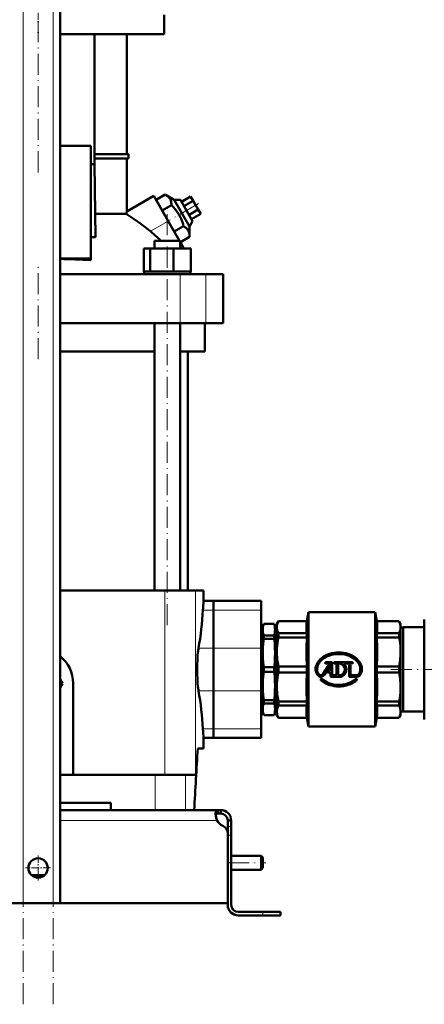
# Model space of a CAD drawing. Extents: x -1358 to 1757, y -1506 to 612.
# Tile 37 of 86: x -1022 to -791, y -326 to 234. Entities that reach past the tile are written whole.
import ezdxf

# ---------------------------------------------------------------- set-up
doc = ezdxf.new("R2010")
doc.units = 0
doc.linetypes.add('DASHDOT', pattern=[18.5, 12, -3, 0.5, -3])

msp = doc.modelspace()

# ---------------------------------------------------------------- linework, layer by layer
at = {"color": 7, "linetype": 'DASHDOT', "lineweight": 18}
for p, q in [((-1019.73, -326), (-1019.73, 364.9)), ((-1002.73, -326), (-1002.73, 364.9)), ((-1011.23, 233.48), (-1011.23, 144.68)), ((-919.89, 129.71), (-938.58, 118.92)), ((-937.69, -110.32), (-937.69, 128.48)), ((-1011.23, 41.18), (-1011.23, 93.98)), ((-810.32, -135.42), (-743.21, -135.42)), ((-903.03, -245.42), (-881.43, -245.42))]:
    msp.add_line(p, q, dxfattribs=at)
at = {"color": 7, "lineweight": 18}
for p, q in [((-1019.73, -268.42), (-1019.73, 307.33)), ((-1002.73, -268.42), (-1002.73, 307.33)), ((-947.25, 113.91), (-937.09, 119.78)), ((-930.23, 61.58), (-930.23, 89.58)), ((-915.66, 61.58), (-915.66, 89.58)), ((-938.98, -90.42), (-938.98, -195.42)), ((-921.61, -90.42), (-921.61, -195.42)), ((-911.23, -101.65), (-917.31, -101.65)), ((-911.23, -101.65), (-884.23, -101.65)), ((-919.86, -123.3), (-911.23, -123.3)), ((-911.23, -123.3), (-884.23, -123.3)), ((-911.23, -147.55), (-919.86, -147.55)), ((-911.23, -147.55), (-884.23, -147.55)), ((-911.23, -169.2), (-917.31, -169.2)), ((-911.23, -169.2), (-884.23, -169.2)), ((-944.55, -195.42), (-944.55, -215.42)), ((-927.34, -195.42), (-927.34, -215.42)), ((-998.73, -221.42), (-909.26, -221.42)), ((-901.23, -224.84), (-903.23, -224.84)), ((-901.23, -229.67), (-903.23, -229.67)), ((-883.23, -273.42), (-883.23, -275.42))]:
    msp.add_line(p, q, dxfattribs=at)
at = {"color": 7, "lineweight": 50}
for p, q in [((-998.73, -268.42), (-998.73, 307.33)), ((-939.33, 226.08), (-939.33, 237.08)), ((-998.73, 226.08), (-939.33, 226.08)), ((-979.16, 152.08), (-979.16, 226.08)), ((-960.73, 157.83), (-960.73, 226.08)), ((-981.23, 162.58), (-998.73, 162.58)), ((-981.23, 98.38), (-981.23, 162.58)), ((-979.16, 157.83), (-959.73, 157.83)), ((-959.73, 155.33), (-959.73, 157.83)), ((-981.23, 152.08), (-979.16, 152.08)), ((-959.73, 155.33), (-979.16, 155.33)), ((-978.48, 110.64), (-979.16, 152.08)), ((-960.73, 125.19), (-960.73, 155.33)), ((-944.02, 131.78), (-938.76, 134.82)), ((-938.76, 134.82), (-933.67, 131.84)), ((-960.73, 125.19), (-945.34, 134.07)), ((-945.34, 134.07), (-937.09, 119.78)), ((-940.56, 125.78), (-944.02, 131.78)), ((-933.67, 131.84), (-930.2, 131.84)), ((-933.67, 131.84), (-924.93, 116.71)), ((-923.2, 119.71), (-930.2, 131.84)), ((-929.59, 130.78), (-924.39, 133.78)), ((-928.15, 128.28), (-922.95, 131.28)), ((-922.95, 131.28), (-924.39, 133.78)), ((-920.06, 126.28), (-922.95, 131.28)), ((-978.7, 123.8), (-961.05, 123.8)), ((-940.56, 125.78), (-935.29, 128.82)), ((-933.63, 113.78), (-940.56, 125.78)), ((-925.26, 123.28), (-920.06, 126.28)), ((-923.82, 120.78), (-918.62, 123.78)), ((-918.62, 123.78), (-920.06, 126.28)), ((-930.63, 108.58), (-937.09, 119.78)), ((-923.2, 119.71), (-924.93, 116.71)), ((-933.63, 113.78), (-928.36, 116.82)), ((-924.93, 116.71), (-924.9, 110.82)), ((-981.23, 110.64), (-978.48, 110.64)), ((-944.99, 108.58), (-932.53, 108.58)), ((-944.99, 104.08), (-944.99, 108.58)), ((-932.53, 108.58), (-930.39, 108.58)), ((-930.39, 104.08), (-930.39, 108.58)), ((-928.52, 104.93), (-930.39, 108.16)), ((-930.17, 107.78), (-924.9, 110.82)), ((-951.07, 104.08), (-947.48, 104.08)), ((-951.07, 91.08), (-951.07, 104.08)), ((-947.48, 91.08), (-947.48, 104.08)), ((-947.48, 104.08), (-934.1, 104.08)), ((-934.1, 91.08), (-934.1, 104.08)), ((-934.1, 104.08), (-924.3, 104.08)), ((-928.52, 104.08), (-928.52, 104.93)), ((-928.52, 104.93), (-928.03, 104.08)), ((-924.3, 91.08), (-924.3, 104.08)), ((-924.3, 91.08), (-924.3, 104.08)), ((-998.73, 98.38), (-981.23, 98.38)), ((-981.23, 97.51), (-981.23, 98.38)), ((-951.07, 91.08), (-950.89, 91.08)), ((-950.89, 91.08), (-947.85, 91.08)), ((-950.89, 91.08), (-950.89, 89.58)), ((-947.85, 91.08), (-947.48, 91.08)), ((-947.48, 91.08), (-946.1, 91.08)), ((-946.1, 91.08), (-937.69, 91.08)), ((-937.69, 91.08), (-935.48, 91.08)), ((-935.48, 91.08), (-934.1, 91.08)), ((-934.1, 91.08), (-933.09, 91.08)), ((-933.09, 91.08), (-925.31, 91.08)), ((-925.31, 91.08), (-924.3, 91.08)), ((-924.67, 91.08), (-924.49, 91.08)), ((-924.49, 91.08), (-924.49, 89.58)), ((-924.49, 91.08), (-924.49, 89.58)), ((-998.73, 89.58), (-930.23, 89.58)), ((-930.23, 89.58), (-915.66, 89.58)), ((-915.66, 89.58), (-905.73, 89.58)), ((-905.73, 61.58), (-905.73, 89.58)), ((-930.23, 61.58), (-998.73, 61.58)), ((-944.99, -90.42), (-944.99, 61.58)), ((-930.39, -90.42), (-930.39, 61.58)), ((-915.66, 61.58), (-930.23, 61.58)), ((-916.23, 45.58), (-916.23, 61.58)), ((-905.73, 61.58), (-915.66, 61.58)), ((-944.99, 45.58), (-998.73, 45.58)), ((-916.23, 45.58), (-930.39, 45.58)), ((-925.88, 45.58), (-925.88, -90.42)), ((-938.98, -90.42), (-998.73, -90.42)), ((-938.98, -90.42), (-921.61, -90.42)), ((-921.61, -90.42), (-916.98, -90.42)), ((-916.98, -96.42), (-916.98, -90.42)), ((-916.98, -96.42), (-911.23, -96.42)), ((-911.23, -96.42), (-911.23, -101.65)), ((-911.23, -101.65), (-911.23, -96.42)), ((-911.23, -96.42), (-884.23, -96.42)), ((-884.23, -96.42), (-884.23, -101.65)), ((-911.23, -123.3), (-911.23, -101.65)), ((-911.23, -101.65), (-911.23, -123.3)), ((-884.23, -123.3), (-884.23, -101.65)), ((-858.11, -107.92), (-857.23, -102.92)), ((-819.23, -102.92), (-857.23, -102.92)), ((-857.23, -102.92), (-857.23, -167.92)), ((-819.23, -102.92), (-819.23, -135.42)), ((-818.34, -107.92), (-819.23, -102.92)), ((-883.23, -111.52), (-884.23, -111.52)), ((-883.23, -110.92), (-882.68, -109.42)), ((-883.23, -112.79), (-883.23, -110.92)), ((-882.68, -109.46), (-882.68, -109.42)), ((-882.68, -109.42), (-876.77, -109.42)), ((-882.68, -109.46), (-876.77, -109.46)), ((-876.77, -109.46), (-876.77, -109.42)), ((-876.23, -110.92), (-876.77, -109.42)), ((-876.23, -112.79), (-876.23, -110.92)), ((-875.23, -111.52), (-876.23, -111.52)), ((-875.23, -109.42), (-874.36, -107.92)), ((-875.23, -109.42), (-875.23, -111.4)), ((-875.23, -111.4), (-875.23, -125.47)), ((-874.36, -107.92), (-874.36, -107.97)), ((-874.36, -107.92), (-858.11, -107.92)), ((-874.36, -107.97), (-858.11, -107.97)), ((-858.11, -107.92), (-858.11, -107.97)), ((-818.34, -107.92), (-818.34, -107.97)), ((-818.34, -107.92), (-805.59, -107.92)), ((-818.34, -107.97), (-805.59, -107.97)), ((-805.59, -107.92), (-805.59, -107.97)), ((-804.73, -109.42), (-805.59, -107.92)), ((-804.73, -109.42), (-804.73, -111.4)), ((-804.73, -111.4), (-804.73, -125.47)), ((-803.23, -111.52), (-804.73, -111.52)), ((-803.23, -159.42), (-803.23, -111.42)), ((-791.23, -111.42), (-803.23, -111.42)), ((-791.23, -106.92), (-791.23, -155.58)), ((-883.23, -126.05), (-883.23, -112.79)), ((-882.68, -118.01), (-882.68, -116.12)), ((-882.68, -116.12), (-876.77, -116.12)), ((-876.77, -118.01), (-876.77, -116.12)), ((-876.23, -126.05), (-876.23, -112.79)), ((-858.11, -114.83), (-874.36, -114.83)), ((-874.36, -114.83), (-874.36, -117.2)), ((-874.36, -117.2), (-858.11, -117.2)), ((-858.11, -114.83), (-858.11, -117.2)), ((-805.59, -114.83), (-818.34, -114.83)), ((-818.34, -114.83), (-818.34, -117.2)), ((-818.34, -117.2), (-805.59, -117.2)), ((-805.59, -114.83), (-805.59, -117.2)), ((-882.68, -118.01), (-876.77, -118.01)), ((-911.23, -123.3), (-911.23, -147.55)), ((-911.23, -147.55), (-911.23, -123.3)), ((-884.23, -123.3), (-884.23, -147.55)), ((-883.23, -144.8), (-883.23, -126.05)), ((-876.23, -144.8), (-876.23, -126.05)), ((-875.23, -125.47), (-875.23, -145.37)), ((-804.73, -125.47), (-804.73, -135.42)), ((-882.68, -136.76), (-882.68, -134.09)), ((-882.68, -134.09), (-876.77, -134.09)), ((-876.77, -136.76), (-876.77, -134.09)), ((-858.11, -133.75), (-874.36, -133.75)), ((-874.36, -133.75), (-874.36, -137.1)), ((-858.11, -133.75), (-858.11, -137.1)), ((-846.05, -133.3), (-848.95, -138.04)), ((-848.18, -138.51), (-845.28, -133.77)), ((-844.18, -131.22), (-847.18, -131.22)), ((-847.18, -132.12), (-844.87, -132.12)), ((-844.63, -136.23), (-844.63, -132.36)), ((-843.73, -131.67), (-843.73, -138.72)), ((-832.48, -131.22), (-842.32, -131.22)), ((-842.32, -132.12), (-841.21, -132.12)), ((-841.21, -138.72), (-841.21, -132.12)), ((-840.31, -132.12), (-838.93, -132.12)), ((-840.31, -132.12), (-840.31, -138.72)), ((-837.15, -132.12), (-832.48, -132.12)), ((-834.13, -139.17), (-834.13, -133.23)), ((-833.23, -133.23), (-833.23, -138.72)), ((-805.59, -133.75), (-818.34, -133.75)), ((-818.34, -133.75), (-818.34, -135.42)), ((-805.59, -135.42), (-805.59, -133.75)), ((-882.68, -136.76), (-876.77, -136.76)), ((-874.36, -137.1), (-858.11, -137.1)), ((-844.63, -136.23), (-846.07, -136.23)), ((-846.07, -137.13), (-844.63, -137.13)), ((-844.63, -139.17), (-844.63, -137.13)), ((-844.18, -139.62), (-838.87, -139.62)), ((-841.21, -138.72), (-843.73, -138.72)), ((-838.93, -138.72), (-840.31, -138.72)), ((-833.68, -139.62), (-829.63, -139.62)), ((-829.63, -138.72), (-833.23, -138.72)), ((-819.23, -135.42), (-819.23, -167.92)), ((-818.34, -135.42), (-818.34, -137.1)), ((-818.34, -137.1), (-805.59, -137.1)), ((-805.59, -137.1), (-805.59, -135.42)), ((-804.73, -135.42), (-804.73, -145.37)), ((-997.37, -143.42), (-998.73, -141.07)), ((-998.73, -145.77), (-997.37, -143.42)), ((-991.23, -143.42), (-991.23, -195.42)), ((-883.23, -158.06), (-883.23, -144.8)), ((-876.23, -158.06), (-876.23, -144.8)), ((-875.23, -145.37), (-875.23, -159.44)), ((-804.73, -145.37), (-804.73, -159.44)), ((-911.23, -169.2), (-911.23, -147.55)), ((-911.23, -147.55), (-911.23, -169.2)), ((-884.23, -169.2), (-884.23, -147.55)), ((-882.68, -154.73), (-882.68, -152.84)), ((-876.77, -152.84), (-882.68, -152.84)), ((-882.68, -154.73), (-876.77, -154.73)), ((-876.77, -154.73), (-876.77, -152.84)), ((-858.11, -153.65), (-874.36, -153.65)), ((-874.36, -153.65), (-874.36, -156.02)), ((-874.36, -156.02), (-858.11, -156.02)), ((-858.11, -153.65), (-858.11, -156.02)), ((-805.59, -153.65), (-818.34, -153.65)), ((-818.34, -153.65), (-818.34, -156.02)), ((-818.34, -156.02), (-805.59, -156.02)), ((-805.59, -153.65), (-805.59, -156.02)), ((-791.23, -155.58), (-791.23, -163.92)), ((-884.23, -159.32), (-883.23, -159.32)), ((-883.23, -159.92), (-883.23, -158.06)), ((-883.23, -159.92), (-882.68, -161.42)), ((-882.68, -161.42), (-882.68, -161.39)), ((-882.68, -161.39), (-876.77, -161.39)), ((-882.68, -161.42), (-876.77, -161.42)), ((-876.23, -159.92), (-876.77, -161.42)), ((-876.77, -161.42), (-876.77, -161.39)), ((-876.23, -159.92), (-876.23, -158.06)), ((-876.23, -159.32), (-875.23, -159.32)), ((-875.23, -159.44), (-875.23, -161.42)), ((-875.23, -161.42), (-874.36, -162.92)), ((-804.73, -161.42), (-805.59, -162.92)), ((-804.73, -159.32), (-803.23, -159.32)), ((-804.73, -159.44), (-804.73, -161.42)), ((-803.23, -159.42), (-791.23, -159.42)), ((-858.11, -162.87), (-874.36, -162.87)), ((-874.36, -162.92), (-874.36, -162.87)), ((-874.36, -162.92), (-858.11, -162.92)), ((-858.11, -162.87), (-858.11, -162.92)), ((-858.11, -162.92), (-857.23, -167.92)), ((-819.23, -167.92), (-857.23, -167.92)), ((-818.34, -162.92), (-819.23, -167.92)), ((-805.59, -162.87), (-818.34, -162.87)), ((-818.34, -162.87), (-818.34, -162.92)), ((-818.34, -162.92), (-805.59, -162.92)), ((-805.59, -162.87), (-805.59, -162.92)), ((-911.23, -169.2), (-911.23, -174.42)), ((-911.23, -174.42), (-911.23, -169.2)), ((-884.23, -169.2), (-884.23, -174.42)), ((-916.98, -180.42), (-916.98, -174.42)), ((-916.98, -174.42), (-911.23, -174.42)), ((-911.23, -174.42), (-884.23, -174.42)), ((-916.98, -180.42), (-920.33, -180.42)), ((-998.73, -195.42), (-944.55, -195.42)), ((-944.55, -195.42), (-927.34, -195.42)), ((-927.34, -195.42), (-921.61, -195.42)), ((-969.73, -211.42), (-998.73, -211.42)), ((-969.73, -211.42), (-969.73, -215.42)), ((-998.73, -215.42), (-908.76, -215.42)), ((-908.76, -215.42), (-908.76, -217.42)), ((-908.76, -215.42), (-907.23, -215.42)), ((-908.76, -217.42), (-907.23, -217.42)), ((-907.23, -215.42), (-907.23, -217.42)), ((-901.23, -221.42), (-903.23, -221.42)), ((-903.23, -224.84), (-903.23, -221.42)), ((-901.23, -224.84), (-901.23, -221.42)), ((-903.23, -229.67), (-903.23, -224.84)), ((-903.23, -268.42), (-903.23, -228.94)), ((-903.23, -269.42), (-903.23, -229.67)), ((-901.23, -229.67), (-901.23, -224.84)), ((-901.23, -269.42), (-901.23, -229.67)), ((-901.23, -241.42), (-884.23, -241.42)), ((-884.23, -245.42), (-884.23, -241.42)), ((-883.23, -242.42), (-884.23, -241.42)), ((-884.23, -249.42), (-884.23, -245.42)), ((-883.23, -245.42), (-883.23, -242.42)), ((-883.23, -248.42), (-883.23, -245.42)), ((-901.23, -249.42), (-884.23, -249.42)), ((-883.23, -248.42), (-884.23, -249.42)), ((-1015, -252.42), (-1011.23, -252.42)), ((-1011.23, -252.42), (-1007.45, -252.42)), ((-1011.23, -268.42), (-1119.23, -268.42)), ((-1019.73, -268.42), (-1023.73, -268.42)), ((-1019.73, -268.42), (-1002.73, -268.42)), ((-1011.23, -268.42), (-903.23, -268.42)), ((-998.73, -268.42), (-1002.73, -268.42)), ((-897.23, -273.42), (-883.23, -273.42)), ((-873.23, -273.42), (-883.23, -273.42)), ((-873.23, -273.42), (-873.23, -275.42)), ((-883.23, -275.42), (-897.23, -275.42)), ((-873.23, -275.42), (-883.23, -275.42))]:
    msp.add_line(p, q, dxfattribs=at)
at = {"color": 7, "linetype": 'DASHDOT', "lineweight": 18, "ltscale": 0.330015}
msp.add_line((-1011.23, 238.18), (-1011.23, 224.98), dxfattribs=at)
at = {"color": 7, "linetype": 'DASHDOT', "lineweight": 18, "ltscale": 0.02925}
for p, q in [((-846.59, -131.67), (-847.76, -131.67)), ((-847.18, -131.09), (-847.18, -132.26)), ((-845.08, -133.53), (-846.25, -133.53)), ((-845.66, -132.95), (-845.66, -134.12)), ((-841.73, -131.67), (-842.9, -131.67)), ((-842.32, -131.09), (-842.32, -132.26)), ((-833.09, -133.23), (-834.26, -133.23)), ((-833.68, -132.65), (-833.68, -133.82)), ((-832.48, -131.09), (-832.48, -132.26)), ((-845.48, -136.68), (-846.65, -136.68)), ((-846.07, -136.1), (-846.07, -137.27)), ((-849.9, -140.63), (-849.9, -141.8)), ((-830.05, -140.63), (-830.05, -141.8))]:
    msp.add_line(p, q, dxfattribs=at)
at = {"color": 7, "linetype": 'DASHDOT', "lineweight": 18, "ltscale": 0.029251}
for p, q in [((-831.89, -131.67), (-833.06, -131.67)), ((-849.32, -141.21), (-850.49, -141.21)), ((-829.47, -141.21), (-830.64, -141.21))]:
    msp.add_line(p, q, dxfattribs=at)
at = {"color": 7, "linetype": 'DASHDOT', "lineweight": 18, "ltscale": 0.060001}
msp.add_line((-903.43, -229.67), (-901.03, -229.67), dxfattribs=at)
at = {"color": 7, "linetype": 'DASHDOT', "lineweight": 18, "ltscale": 0.3575}
msp.add_line((-1011.23, -241.27), (-1011.23, -255.57), dxfattribs=at)
at = {"color": 7, "linetype": 'DASHDOT', "lineweight": 18, "ltscale": 0.357501}
msp.add_line((-1004.08, -248.42), (-1018.38, -248.42), dxfattribs=at)
at = {"color": 7, "linetype": 'DASHDOT', "lineweight": 18, "ltscale": 0.06}
msp.add_line((-883.23, -275.62), (-883.23, -273.22), dxfattribs=at)
at = {"color": 7, "lineweight": 50}
for points in [[(-935.29, 128.82), (-935.32, 129.5), (-935.38, 130.15), (-935.48, 130.67), (-935.61, 131.18), (-935.89, 131.93), (-936.27, 132.62), (-936.76, 133.25), (-937.35, 133.83), (-938.01, 134.34), (-938.76, 134.82)], [(-928.36, 116.82), (-928.67, 117.97), (-929.01, 119.07), (-929.38, 120.09), (-929.78, 121.08), (-930.46, 122.52), (-931.24, 123.89), (-932.12, 125.21), (-933.11, 126.48), (-934.15, 127.66), (-935.29, 128.82)], [(-924.9, 110.82), (-924.92, 111.5), (-924.99, 112.15), (-925.08, 112.67), (-925.21, 113.18), (-925.5, 113.93), (-925.88, 114.62), (-926.37, 115.25), (-926.96, 115.83), (-927.62, 116.34), (-928.36, 116.82)], [(-882.68, -109.46), (-882.98, -110.56), (-883.16, -111.68), (-883.23, -112.79)], [(-876.23, -112.79), (-876.29, -111.68), (-876.47, -110.56), (-876.77, -109.46)], [(-875.23, -111.4), (-875.17, -110.55), (-875.01, -109.7), (-874.74, -108.86), (-874.36, -107.97)], [(-875.23, -111.4), (-875.2, -112.03), (-875.11, -112.66), (-874.96, -113.3), (-874.75, -113.94), (-874.36, -114.83)], [(-858.11, -114.83), (-858.28, -113.41), (-858.36, -112.06), (-858.36, -110.74), (-858.28, -109.39), (-858.11, -107.97)], [(-818.34, -114.83), (-818.15, -113.11), (-818.08, -111.4), (-818.15, -109.69), (-818.34, -107.97)], [(-804.73, -111.4), (-804.78, -110.57), (-804.94, -109.73), (-805.14, -109.04), (-805.59, -107.97)], [(-805.59, -114.83), (-805.14, -113.76), (-804.86, -112.74), (-804.76, -112.07), (-804.73, -111.4)], [(-883.23, -112.79), (-883.16, -113.9), (-882.98, -115.01), (-882.68, -116.12)], [(-876.77, -116.12), (-876.47, -115.01), (-876.29, -113.9), (-876.23, -112.79)], [(-874.36, -117.2), (-874.66, -118.83), (-874.89, -120.38), (-875.06, -121.94), (-875.17, -123.46), (-875.23, -125.47)], [(-804.73, -125.47), (-804.76, -123.87), (-804.86, -122.26), (-805.03, -120.61), (-805.27, -118.94), (-805.59, -117.2)], [(-882.68, -118.01), (-882.98, -120.68), (-883.16, -123.36), (-883.23, -126.05)], [(-876.23, -126.05), (-876.29, -123.36), (-876.47, -120.68), (-876.77, -118.01)], [(-920.16, -125.53), (-920.35, -127.66), (-920.49, -130.03), (-920.58, -132.7), (-920.61, -135.42)], [(-883.23, -126.05), (-883.16, -128.73), (-882.98, -131.42), (-882.68, -134.09)], [(-876.77, -134.09), (-876.47, -131.42), (-876.29, -128.73), (-876.23, -126.05)], [(-875.23, -125.47), (-875.2, -126.98), (-875.11, -128.51), (-874.96, -130.05), (-874.75, -131.6), (-874.36, -133.75)], [(-826.78, -135.42), (-826.81, -134.77), (-826.9, -134.13), (-827.04, -133.49), (-827.25, -132.86), (-827.51, -132.23), (-827.83, -131.63), (-828.21, -131.03), (-828.63, -130.47), (-829.31, -129.71), (-830.07, -129.02), (-830.89, -128.4), (-831.86, -127.79), (-832.9, -127.25), (-833.99, -126.8), (-834.88, -126.49), (-835.8, -126.24), (-837.12, -125.98), (-838.45, -125.81), (-839.8, -125.75), (-841.18, -125.79), (-842.56, -125.93), (-843.91, -126.19), (-845.2, -126.54), (-846.45, -126.99), (-847.61, -127.53), (-848.66, -128.13), (-849.64, -128.82), (-850.49, -129.57), (-851.22, -130.35), (-851.85, -131.19), (-852.33, -132.01), (-852.71, -132.88), (-852.98, -133.77), (-853.13, -134.59), (-853.18, -135.42)], [(-852.28, -135.42), (-852.25, -134.81), (-852.16, -134.21), (-852.01, -133.61), (-851.8, -133.02), (-851.54, -132.44), (-851.22, -131.87), (-850.69, -131.12), (-850.07, -130.42), (-849.38, -129.78), (-848.78, -129.3), (-848.13, -128.86), (-847.15, -128.3), (-846.11, -127.82), (-845.03, -127.42), (-844.13, -127.17), (-843.21, -126.96), (-841.9, -126.76), (-840.57, -126.66), (-839.24, -126.66), (-837.91, -126.77), (-836.59, -126.99), (-835.3, -127.31), (-834.08, -127.73), (-832.94, -128.23), (-831.93, -128.79), (-831, -129.43), (-830.15, -130.16), (-829.43, -130.92), (-828.84, -131.71), (-828.38, -132.5), (-828.03, -133.33), (-827.84, -134.02), (-827.72, -134.72), (-827.68, -135.42)], [(-804.73, -125.47), (-804.78, -127.48), (-804.94, -129.52), (-805.21, -131.6), (-805.59, -133.75)], [(-920.61, -135.42), (-920.58, -138.13), (-920.49, -140.78), (-920.35, -143.17), (-920.16, -145.31)], [(-882.68, -136.76), (-882.98, -139.43), (-883.16, -142.11), (-883.23, -144.8)], [(-876.23, -144.8), (-876.29, -142.11), (-876.47, -139.43), (-876.77, -136.76)], [(-874.36, -137.1), (-874.66, -138.73), (-874.89, -140.28), (-875.06, -141.84), (-875.17, -143.36), (-875.23, -145.37)], [(-805.59, -137.1), (-805.22, -139.17), (-804.94, -141.26), (-804.78, -143.35), (-804.73, -145.37)], [(-883.23, -144.8), (-883.16, -147.49), (-882.98, -150.17), (-882.68, -152.84)], [(-876.77, -152.84), (-876.47, -150.17), (-876.29, -147.49), (-876.23, -144.8)], [(-875.23, -145.37), (-875.2, -146.88), (-875.11, -148.41), (-874.96, -149.95), (-874.75, -151.49), (-874.36, -153.65)], [(-850.2, -141.55), (-849.22, -142.34), (-848.14, -143.03), (-846.99, -143.62), (-845.79, -144.11), (-844.88, -144.41), (-843.96, -144.65), (-842.63, -144.9), (-841.29, -145.05), (-839.94, -145.1), (-838.56, -145.04), (-837.18, -144.88), (-835.83, -144.61), (-834.57, -144.25), (-833.34, -143.79), (-832.17, -143.23), (-831.32, -142.73), (-830.5, -142.17), (-829.75, -141.55)], [(-830.35, -140.88), (-831.3, -141.63), (-832.34, -142.29), (-833.45, -142.86), (-834.62, -143.32), (-835.51, -143.6), (-836.41, -143.82), (-837.37, -144), (-838.33, -144.12), (-839.33, -144.19), (-840.34, -144.19), (-841.68, -144.11), (-843.01, -143.92), (-844.32, -143.63), (-845.56, -143.24), (-846.71, -142.76), (-847.79, -142.19), (-848.73, -141.58), (-849.6, -140.88)], [(-805.59, -153.65), (-805.27, -151.91), (-805.03, -150.23), (-804.86, -148.59), (-804.76, -146.97), (-804.73, -145.37)], [(-882.68, -154.73), (-882.98, -155.83), (-883.16, -156.95), (-883.23, -158.06)], [(-876.23, -158.06), (-876.29, -156.95), (-876.47, -155.83), (-876.77, -154.73)], [(-874.36, -156.02), (-874.66, -156.69), (-874.89, -157.33), (-875.06, -157.98), (-875.17, -158.61), (-875.23, -159.44)], [(-858.11, -162.87), (-858.28, -161.46), (-858.36, -160.11), (-858.36, -158.78), (-858.28, -157.43), (-858.11, -156.02)], [(-818.34, -162.87), (-818.15, -161.16), (-818.08, -159.44), (-818.15, -157.73), (-818.34, -156.02)], [(-804.73, -159.44), (-804.8, -158.45), (-805.03, -157.43), (-805.42, -156.38), (-805.59, -156.02)], [(-883.23, -158.06), (-883.16, -159.17), (-882.98, -160.28), (-882.68, -161.39)], [(-876.77, -161.39), (-876.47, -160.28), (-876.29, -159.17), (-876.23, -158.06)], [(-875.23, -159.44), (-875.2, -160.07), (-875.11, -160.7), (-874.96, -161.34), (-874.75, -161.98), (-874.36, -162.87)], [(-805.59, -162.87), (-805.2, -161.98), (-804.94, -161.12), (-804.78, -160.27), (-804.73, -159.44)], [(-910.1, -217.55), (-910.09, -217.09), (-910.03, -216.68), (-909.9, -216.21), (-909.71, -215.85), (-909.44, -215.6), (-909.13, -215.46), (-908.76, -215.42)], [(-909.26, -221.42), (-909.62, -220.44), (-909.89, -219.43), (-910.05, -218.46), (-910.1, -217.55)], [(-910.06, -218.36), (-909.92, -217.98), (-909.7, -217.7), (-909.38, -217.51), (-908.97, -217.43), (-908.76, -217.42)], [(-908.76, -217.42), (-909.07, -217.44), (-909.34, -217.5), (-909.63, -217.65), (-909.86, -217.88), (-910.01, -218.18), (-910.06, -218.36)]]:
    msp.add_lwpolyline(points, dxfattribs=at)
msp.add_circle((-1011.23, -248.42), 5.5, dxfattribs=at)
for centre, radius, start, end in [((-838.59, 95.46), 125.7, 166.3234, 166.9725), ((-1053.78, -18.13), 169.66, 51.1051, 52.9496), ((-992.29, 58.01), 71.79, 47.0694, 51.139), ((-992.17, 58.15), 71.61, 44.7681, 47.0684), ((-1009.99, -409.91), 508.24, 86.7557, 88.7301), ((-346.29, -135.78), 572.04, 176.0547, 176.5791), ((-1108.17, -90.19), 191.2, 350.0289, 356.565), ((-728.79, -125.47), 129.58, 176.3381, 183.6619), ((-947.66, -125.47), 129.58, 356.3381, 3.6619), ((-1011.23, -143.42), 20, 360, 51.318), ((-885.83, -129.01), 34.5, 170.4653, 174.2111), ((-847.18, -131.67), 0.45, 90, 270), ((-845.66, -133.53), 0.45, 328.5, 148.5), ((-844.87, -132.36), 0.24, 359.9916, 90.0084), ((-844.18, -131.67), 0.45, 360, 90), ((-842.32, -131.67), 0.45, 90, 270), ((-839.98, -135.42), 3.46, 287.5359, 72.4641), ((-839.98, -135.42), 4.34, 284.804, 49.4319), ((-833.68, -133.23), 0.45, 360, 180), ((-832.48, -131.67), 0.45, 270, 90), ((-728.79, -145.37), 129.58, 176.3381, 183.6619), ((-847.89, -135.42), 5.29, 180, 219.0733), ((-847.89, -135.42), 4.39, 180, 219.0733), ((-850.18, -137.28), 2.34, 219.0733, 328.5), ((-850.18, -137.28), 1.44, 219.0733, 328.5), ((-846.07, -136.68), 0.45, 90, 270), ((-844.18, -139.17), 0.45, 180, 270), ((-833.68, -139.17), 0.45, 180, 270), ((-829.63, -137.67), 1.05, 270, 316.3972), ((-829.63, -137.67), 1.95, 270, 316.3972), ((-831.99, -135.42), 4.31, 316.3972, 360), ((-831.99, -135.42), 5.21, 316.3972, 0), ((-947.66, -145.37), 129.58, 356.3381, 3.6619), ((-885.83, -141.83), 34.5, 185.7889, 189.5347), ((-849.9, -141.21), 0.45, 48.094, 228.094), ((-830.05, -141.21), 0.45, 311.906, 131.906), ((-1108.17, -180.65), 191.2, 3.435, 9.9711), ((-346.3, -135.07), 572.03, 183.4209, 183.9453), ((-3416.36, -51.72), 2499.35, 356.24446, 357.04819), ((-3416.36, -51.72), 2499.35, 356.24446, 357.04819), ((-899.26, -217.17), 10.86, 186.3205, 203.0632), ((-907.23, -221.42), 6, 360, 90), ((-907.23, -221.42), 4, 360, 90), ((-903.1, -218.08), 7, 208.483, 244.7303), ((-908.23, -228.94), 5, 0, 64.7303), ((-897.23, -269.42), 6, 180, 270), ((-897.23, -269.42), 4, 180, 270)]:
    msp.add_arc(centre, radius, start, end, dxfattribs=at)
msp.add_ellipse((-875.27, -38.53), major_axis=(110.71, -167.64), ratio=0.214058, start_param=2.598987, end_param=2.71295, dxfattribs=at)

doc.saveas('drawing.dxf')
